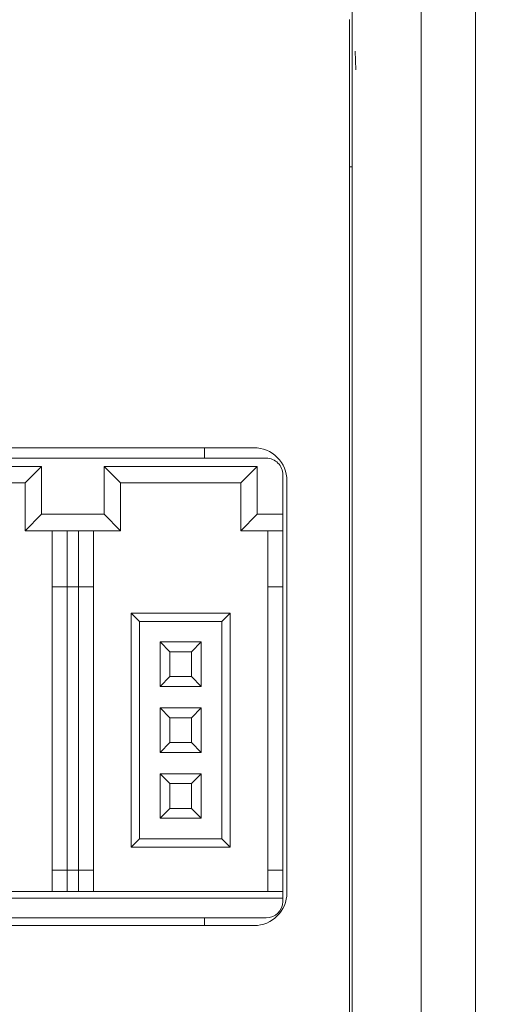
# Model space of a CAD drawing. Header units: millimetres. Extents: x -1114 to 1396, y -630 to 631.
# Tile 16 of 256: x -879 to -865, y -474 to -444. Entities that reach past the tile are written whole.
import ezdxf

# ---------------------------------------------------------------- set-up
doc = ezdxf.new("R2010")
doc.units = ezdxf.units.MM
doc.header["$MEASUREMENT"] = 0

msp = doc.modelspace()

# ---------------------------------------------------------------- linework, layer by layer
at = {"lineweight": 18}
for points, knots in [([(1038.9843, -629.7647), (1038.9843, -629.7647), (-1111.4882, -629.7647), (-1111.4882, -629.7647), (-1111.4882, -629.7647), (-1111.4882, -629.7647), (-1111.4882, 630.7883), (-1111.4882, 630.7883), (-1111.4882, 630.7883), (-1111.4882, 630.7883), (1038.9843, 630.7883), (1038.9843, 630.7883)], [0, 0, 0, 0, 0.3333333, 0.3333333, 0.3333333, 0.3333333, 0.6666667, 0.6666667, 0.6666667, 0.6666667, 1, 1, 1, 1]), ([(-869.2923, -444.462), (-869.2923, -444.32), (-869.2923, -444.1777), (-869.2923, -444.0358), (-869.2923, -444.0358), (-869.2923, -444.0004), (-869.2923, -443.965), (-869.2923, -443.9296), (-869.2923, -443.9296), (-869.2923, -443.8942), (-869.2923, -443.8589), (-869.2923, -443.8236), (-869.2923, -443.8236), (-869.2923, -443.7531), (-869.2923, -443.6828), (-869.2923, -443.6126), (-869.2923, -443.6126), (-869.2923, -443.5776), (-869.2923, -443.5425), (-869.2923, -443.5079), (-869.2923, -443.5079), (-869.2923, -443.4732), (-869.2923, -443.439), (-869.2923, -443.4052), (-869.2923, -443.4052), (-869.2923, -443.3375), (-869.2923, -443.2713), (-869.2923, -443.2067), (-869.2923, -443.2067), (-869.2923, -443.1422), (-869.2923, -443.0792), (-869.2923, -443.0178), (-869.2923, -443.0178), (-869.2923, -443.0024), (-869.2923, -442.9871), (-869.2923, -442.972), (-869.2923, -442.972), (-869.2923, -442.9568), (-869.2923, -442.9418), (-869.2923, -442.9269), (-869.2923, -442.9269), (-869.2923, -442.8971), (-869.2923, -442.868), (-869.2923, -442.8396), (-869.2923, -442.8396), (-869.2923, -442.7827), (-869.2923, -442.7285), (-869.2923, -442.6769), (-869.2923, -442.6769), (-869.2923, -442.6253), (-869.2923, -442.5763), (-869.2923, -442.53), (-869.2923, -442.53), (-869.2923, -442.5069), (-869.2923, -442.4844), (-869.2923, -442.4627), (-869.2923, -442.4627), (-869.2923, -442.4409), (-869.2923, -442.4201), (-869.2923, -442.4002), (-869.2923, -442.4002), (-869.2923, -442.3603), (-869.2923, -442.3238), (-869.2923, -442.2906), (-869.2923, -442.2906), (-869.2923, -442.2575), (-869.2923, -442.2278), (-869.2923, -442.2016), (-869.2923, -442.2016), (-869.2923, -442.1884), (-869.2923, -442.1762), (-869.2923, -442.1649), (-869.2923, -442.1649), (-869.2923, -442.1536), (-869.2923, -442.1433), (-869.2923, -442.1341), (-869.2923, -442.1341), (-869.2923, -442.1155), (-869.2923, -442.1011), (-869.2923, -442.091), (-869.2923, -442.091), (-869.2923, -442.0809), (-869.2923, -442.0751), (-869.2923, -442.074)], [0, 0, 0, 0, 0.047619, 0.047619, 0.047619, 0.047619, 0.0952381, 0.0952381, 0.0952381, 0.0952381, 0.1428571, 0.1428571, 0.1428571, 0.1428571, 0.1904762, 0.1904762, 0.1904762, 0.1904762, 0.2380952, 0.2380952, 0.2380952, 0.2380952, 0.2857143, 0.2857143, 0.2857143, 0.2857143, 0.3333333, 0.3333333, 0.3333333, 0.3333333, 0.3809524, 0.3809524, 0.3809524, 0.3809524, 0.4285714, 0.4285714, 0.4285714, 0.4285714, 0.4761905, 0.4761905, 0.4761905, 0.4761905, 0.5238095, 0.5238095, 0.5238095, 0.5238095, 0.5714286, 0.5714286, 0.5714286, 0.5714286, 0.6190476, 0.6190476, 0.6190476, 0.6190476, 0.6666667, 0.6666667, 0.6666667, 0.6666667, 0.7142857, 0.7142857, 0.7142857, 0.7142857, 0.7619048, 0.7619048, 0.7619048, 0.7619048, 0.8095238, 0.8095238, 0.8095238, 0.8095238, 0.8571429, 0.8571429, 0.8571429, 0.8571429, 0.9047619, 0.9047619, 0.9047619, 0.9047619, 0.952381, 0.952381, 0.952381, 0.952381, 1, 1, 1, 1]), ([(-867.1995, -443.6455), (-867.2003, -443.7082), (-867.1995, -443.7711), (-867.1985, -443.8342), (-867.1985, -443.8342), (-867.1976, -443.8972), (-867.1966, -443.9604), (-867.1976, -444.0235)], [0, 0, 0, 0, 0.5, 0.5, 0.5, 0.5, 1, 1, 1, 1]), ([(-867.1952, -444.3672), (-867.195, -444.3099), (-867.196, -444.2526), (-867.1969, -444.1953), (-867.1969, -444.1953), (-867.1978, -444.138), (-867.1985, -444.0807), (-867.1976, -444.0235)], [0, 0, 0, 0, 0.5, 0.5, 0.5, 0.5, 1, 1, 1, 1]), ([(-869.2923, -445.5999), (-869.2923, -445.5999), (-869.2923, -445.5998), (-869.2923, -445.5998), (-869.2923, -445.5998), (-869.2923, -445.4112), (-869.2923, -445.2212), (-869.2923, -445.0316)], [0, 0, 0, 0, 0.5, 0.5, 0.5, 0.5, 1, 1, 1, 1]), ([(-867.1938, -492.913), (-867.2005, -492.4142), (-867.1983, -491.9153), (-867.1977, -491.4165), (-867.1977, -491.4165), (-867.1972, -490.9176), (-867.1977, -490.4188), (-867.1979, -489.9199), (-867.1979, -489.9199), (-867.1981, -489.4211), (-867.198, -488.9222), (-867.198, -488.4234), (-867.198, -488.4234), (-867.198, -487.9245), (-867.198, -487.4257), (-867.198, -486.9268), (-867.198, -486.9268), (-867.1979, -484.9314), (-867.1979, -482.936), (-867.1978, -480.9406), (-867.1978, -480.9406), (-867.1978, -476.9498), (-867.1978, -472.959), (-867.1978, -468.9682), (-867.1978, -468.9682), (-867.1978, -464.9774), (-867.1978, -460.9866), (-867.1979, -456.9958), (-867.1979, -456.9958), (-867.1979, -455.9981), (-867.1979, -455.0004), (-867.1979, -454.0027), (-867.1979, -454.0027), (-867.1979, -453.005), (-867.198, -452.0073), (-867.1979, -451.0096), (-867.1979, -451.0096), (-867.1978, -450.0119), (-867.1975, -449.0142), (-867.1976, -448.0165), (-867.1976, -448.0165), (-867.1976, -447.7671), (-867.1977, -447.5177), (-867.1978, -447.2683), (-867.1978, -447.2683), (-867.1979, -447.0188), (-867.1981, -446.7694), (-867.1982, -446.52), (-867.1982, -446.52), (-867.1984, -446.0211), (-867.1983, -445.5223), (-867.1973, -445.0234)], [0, 0, 0, 0, 0.0769231, 0.0769231, 0.0769231, 0.0769231, 0.1538462, 0.1538462, 0.1538462, 0.1538462, 0.2307692, 0.2307692, 0.2307692, 0.2307692, 0.3076923, 0.3076923, 0.3076923, 0.3076923, 0.3846154, 0.3846154, 0.3846154, 0.3846154, 0.4615385, 0.4615385, 0.4615385, 0.4615385, 0.5384615, 0.5384615, 0.5384615, 0.5384615, 0.6153846, 0.6153846, 0.6153846, 0.6153846, 0.6923077, 0.6923077, 0.6923077, 0.6923077, 0.7692308, 0.7692308, 0.7692308, 0.7692308, 0.8461538, 0.8461538, 0.8461538, 0.8461538, 0.9230769, 0.9230769, 0.9230769, 0.9230769, 1, 1, 1, 1]), ([(-869.2923, -492.2976), (-869.2923, -491.8111), (-869.2923, -491.3247), (-869.2923, -490.8383), (-869.2923, -490.8383), (-869.2923, -490.3518), (-869.2923, -489.8654), (-869.2923, -489.3789), (-869.2923, -489.3789), (-869.2923, -488.4061), (-869.2923, -487.4332), (-869.2923, -486.4603), (-869.2923, -486.4603), (-869.2923, -484.5146), (-869.2923, -482.5689), (-869.2923, -480.6231), (-869.2923, -480.6231), (-869.2923, -476.7317), (-869.2923, -472.8402), (-869.2923, -468.9487), (-869.2923, -468.9487), (-869.2923, -465.0573), (-869.2923, -461.1658), (-869.2923, -457.2743), (-869.2923, -457.2743), (-869.2923, -455.3286), (-869.2923, -453.3829), (-869.2923, -451.4371), (-869.2923, -451.4371), (-869.2923, -450.4643), (-869.2923, -449.4914), (-869.2923, -448.5185), (-869.2923, -448.5185), (-869.2923, -447.5457), (-869.2923, -446.5728), (-869.2923, -445.5999)], [0, 0, 0, 0, 0.1111111, 0.1111111, 0.1111111, 0.1111111, 0.2222222, 0.2222222, 0.2222222, 0.2222222, 0.3333333, 0.3333333, 0.3333333, 0.3333333, 0.4444444, 0.4444444, 0.4444444, 0.4444444, 0.5555556, 0.5555556, 0.5555556, 0.5555556, 0.6666667, 0.6666667, 0.6666667, 0.6666667, 0.7777778, 0.7777778, 0.7777778, 0.7777778, 0.8888889, 0.8888889, 0.8888889, 0.8888889, 1, 1, 1, 1]), ([(-871.2706, -458.0024), (-871.2706, -457.7372), (-871.376, -457.4828), (-871.5635, -457.2953), (-871.5635, -457.2953), (-871.751, -457.1078), (-872.0054, -457.0024), (-872.2706, -457.0024)], [0, 0, 0, 0, 0.5, 0.5, 0.5, 0.5, 1, 1, 1, 1]), ([(-871.3971, -457.82), (-871.3971, -457.6874), (-871.4498, -457.5602), (-871.5435, -457.4664), (-871.5435, -457.4664), (-871.6373, -457.3727), (-871.7645, -457.32), (-871.8971, -457.32)], [0, 0, 0, 0, 0.5, 0.5, 0.5, 0.5, 1, 1, 1, 1])]:
    msp.add_open_spline(points, degree=3, knots=knots, dxfattribs=at)
for points in [[(-865.5456, -441.5234), (-865.5456, -441.5234), (-865.5456, -444.0234), (-865.5456, -444.0234)], [(-869.3703, -444.0018), (-869.3703, -444.0018), (-869.3703, -494.0018), (-869.3703, -494.0018)], [(-865.5456, -494.0234), (-865.5456, -494.0234), (-865.5456, -444.0234), (-865.5456, -444.0234)], [(-865.5456, -444.0234), (-865.5456, -444.0234), (-865.5456, -494.0234), (-865.5456, -494.0234)], [(-869.2923, -445.0316), (-869.2923, -444.8421), (-869.2923, -444.6522), (-869.2923, -444.462)], [(-867.1973, -445.0234), (-867.1968, -444.8047), (-867.1962, -444.586), (-867.1952, -444.3672)], [(-869.1953, -444.9674), (-869.1953, -444.9674), (-869.1802, -445.534), (-869.1802, -445.534)], [(-869.293, -448.4734), (-869.293, -448.4734), (-869.3712, -448.4734), (-869.3712, -448.4734)], [(-872.2706, -457.0024), (-872.2706, -457.0024), (-922.6706, -457.0024), (-922.6706, -457.0024)], [(-873.7706, -457.3202), (-873.7706, -457.3202), (-873.7706, -457.0026), (-873.7706, -457.0026)], [(-884.3971, -457.32), (-884.3971, -457.32), (-871.8971, -457.32), (-871.8971, -457.32)], [(-878.7221, -457.57), (-878.7221, -457.57), (-883.3721, -457.57), (-883.3721, -457.57)], [(-878.7221, -457.57), (-878.7221, -457.57), (-879.2221, -458.07), (-879.2221, -458.07)], [(-878.7221, -459.02), (-878.7221, -459.02), (-878.7221, -457.57), (-878.7221, -457.57)], [(-872.1721, -457.57), (-872.1721, -457.57), (-876.8221, -457.57), (-876.8221, -457.57)], [(-876.8221, -457.57), (-876.8221, -457.57), (-876.3221, -458.07), (-876.3221, -458.07)], [(-876.8221, -457.57), (-876.8221, -457.57), (-876.8221, -459.02), (-876.8221, -459.02)], [(-872.1721, -457.57), (-872.1721, -457.57), (-872.6721, -458.07), (-872.6721, -458.07)], [(-872.1721, -459.02), (-872.1721, -459.02), (-872.1721, -457.57), (-872.1721, -457.57)], [(-871.3971, -457.82), (-871.3971, -457.82), (-871.3971, -459.02), (-871.3971, -459.02)], [(-871.2706, -458.0024), (-871.2706, -458.0024), (-871.2706, -470.5024), (-871.2706, -470.5024)], [(-882.8721, -458.07), (-882.8721, -458.07), (-879.2221, -458.07), (-879.2221, -458.07)], [(-879.2221, -458.07), (-879.2221, -458.07), (-879.2221, -459.52), (-879.2221, -459.52)], [(-876.3221, -458.07), (-876.3221, -458.07), (-872.6721, -458.07), (-872.6721, -458.07)], [(-876.3221, -459.52), (-876.3221, -459.52), (-876.3221, -458.07), (-876.3221, -458.07)], [(-872.6721, -458.07), (-872.6721, -458.07), (-872.6721, -459.52), (-872.6721, -459.52)], [(-878.7221, -459.02), (-878.7221, -459.02), (-879.2221, -459.52), (-879.2221, -459.52)], [(-876.8221, -459.02), (-876.8221, -459.02), (-878.7221, -459.02), (-878.7221, -459.02)], [(-876.8221, -459.02), (-876.8221, -459.02), (-876.3221, -459.52), (-876.3221, -459.52)], [(-872.1721, -459.02), (-872.1721, -459.02), (-872.6721, -459.52), (-872.6721, -459.52)], [(-871.3971, -459.02), (-871.3971, -459.02), (-872.1721, -459.02), (-872.1721, -459.02)], [(-871.3971, -459.02), (-871.3971, -459.02), (-871.3971, -459.52), (-871.3971, -459.52)], [(-879.2221, -459.52), (-879.2221, -459.52), (-876.3221, -459.52), (-876.3221, -459.52)], [(-878.3971, -459.52), (-878.3971, -459.52), (-878.3971, -461.22), (-878.3971, -461.22)], [(-877.9471, -461.22), (-877.9471, -461.22), (-877.9471, -459.52), (-877.9471, -459.52)], [(-877.5971, -459.52), (-877.5971, -459.52), (-877.5971, -461.22), (-877.5971, -461.22)], [(-877.1471, -461.22), (-877.1471, -461.22), (-877.1471, -459.52), (-877.1471, -459.52)], [(-872.6721, -459.52), (-872.6721, -459.52), (-871.3971, -459.52), (-871.3971, -459.52)], [(-871.8471, -459.52), (-871.8471, -459.52), (-871.8471, -461.22), (-871.8471, -461.22)], [(-871.3971, -459.52), (-871.3971, -459.52), (-871.3971, -461.22), (-871.3971, -461.22)], [(-878.3971, -461.22), (-878.3971, -461.22), (-878.3971, -469.82), (-878.3971, -469.82)], [(-878.3971, -461.22), (-878.3971, -461.22), (-877.9471, -461.22), (-877.9471, -461.22)], [(-877.9471, -469.82), (-877.9471, -469.82), (-877.9471, -461.22), (-877.9471, -461.22)], [(-877.9471, -461.22), (-877.9471, -461.22), (-877.5971, -461.22), (-877.5971, -461.22)], [(-877.5971, -461.22), (-877.5971, -461.22), (-877.5971, -469.82), (-877.5971, -469.82)], [(-877.5971, -461.22), (-877.5971, -461.22), (-877.1471, -461.22), (-877.1471, -461.22)], [(-877.1471, -469.82), (-877.1471, -469.82), (-877.1471, -461.22), (-877.1471, -461.22)], [(-871.8471, -461.22), (-871.8471, -461.22), (-871.8471, -469.82), (-871.8471, -469.82)], [(-871.8471, -461.22), (-871.8471, -461.22), (-871.3971, -461.22), (-871.3971, -461.22)], [(-871.3971, -461.22), (-871.3971, -461.22), (-871.3971, -469.82), (-871.3971, -469.82)], [(-872.9971, -462.02), (-872.9971, -462.02), (-875.9971, -462.02), (-875.9971, -462.02)], [(-875.9971, -462.02), (-875.9971, -462.02), (-875.7471, -462.27), (-875.7471, -462.27)], [(-875.9971, -462.02), (-875.9971, -462.02), (-875.9971, -469.12), (-875.9971, -469.12)], [(-872.9971, -462.02), (-872.9971, -462.02), (-873.2471, -462.27), (-873.2471, -462.27)], [(-872.9971, -469.12), (-872.9971, -469.12), (-872.9971, -462.02), (-872.9971, -462.02)], [(-875.7471, -462.27), (-875.7471, -462.27), (-873.2471, -462.27), (-873.2471, -462.27)], [(-875.7471, -468.87), (-875.7471, -468.87), (-875.7471, -462.27), (-875.7471, -462.27)], [(-873.2471, -462.27), (-873.2471, -462.27), (-873.2471, -468.87), (-873.2471, -468.87)], [(-874.8221, -463.195), (-874.8221, -463.195), (-875.1221, -462.895), (-875.1221, -462.895)], [(-875.1221, -462.895), (-875.1221, -462.895), (-875.1221, -464.245), (-875.1221, -464.245)], [(-873.8721, -462.895), (-873.8721, -462.895), (-875.1221, -462.895), (-875.1221, -462.895)], [(-874.1721, -463.195), (-874.1721, -463.195), (-873.8721, -462.895), (-873.8721, -462.895)], [(-873.8721, -464.245), (-873.8721, -464.245), (-873.8721, -462.895), (-873.8721, -462.895)], [(-874.8221, -463.945), (-874.8221, -463.945), (-874.8221, -463.195), (-874.8221, -463.195)], [(-874.8221, -463.195), (-874.8221, -463.195), (-874.1721, -463.195), (-874.1721, -463.195)], [(-874.1721, -463.195), (-874.1721, -463.195), (-874.1721, -463.945), (-874.1721, -463.945)], [(-875.1221, -464.245), (-875.1221, -464.245), (-874.8221, -463.945), (-874.8221, -463.945)], [(-874.1721, -463.945), (-874.1721, -463.945), (-874.8221, -463.945), (-874.8221, -463.945)], [(-874.1721, -463.945), (-874.1721, -463.945), (-873.8721, -464.245), (-873.8721, -464.245)], [(-875.1221, -464.245), (-875.1221, -464.245), (-873.8721, -464.245), (-873.8721, -464.245)], [(-873.8721, -464.895), (-873.8721, -464.895), (-875.1221, -464.895), (-875.1221, -464.895)], [(-874.8221, -465.195), (-874.8221, -465.195), (-875.1221, -464.895), (-875.1221, -464.895)], [(-875.1221, -464.895), (-875.1221, -464.895), (-875.1221, -466.245), (-875.1221, -466.245)], [(-874.1721, -465.195), (-874.1721, -465.195), (-873.8721, -464.895), (-873.8721, -464.895)], [(-873.8721, -466.245), (-873.8721, -466.245), (-873.8721, -464.895), (-873.8721, -464.895)], [(-874.8221, -465.195), (-874.8221, -465.195), (-874.1721, -465.195), (-874.1721, -465.195)], [(-874.8221, -465.945), (-874.8221, -465.945), (-874.8221, -465.195), (-874.8221, -465.195)], [(-874.1721, -465.195), (-874.1721, -465.195), (-874.1721, -465.945), (-874.1721, -465.945)], [(-875.1221, -466.245), (-875.1221, -466.245), (-874.8221, -465.945), (-874.8221, -465.945)], [(-874.1721, -465.945), (-874.1721, -465.945), (-874.8221, -465.945), (-874.8221, -465.945)], [(-874.1721, -465.945), (-874.1721, -465.945), (-873.8721, -466.245), (-873.8721, -466.245)], [(-875.1221, -466.245), (-875.1221, -466.245), (-873.8721, -466.245), (-873.8721, -466.245)], [(-875.1221, -466.895), (-875.1221, -466.895), (-875.1221, -468.245), (-875.1221, -468.245)], [(-874.8221, -467.195), (-874.8221, -467.195), (-875.1221, -466.895), (-875.1221, -466.895)], [(-873.8721, -466.895), (-873.8721, -466.895), (-875.1221, -466.895), (-875.1221, -466.895)], [(-874.1721, -467.195), (-874.1721, -467.195), (-873.8721, -466.895), (-873.8721, -466.895)], [(-873.8721, -468.245), (-873.8721, -468.245), (-873.8721, -466.895), (-873.8721, -466.895)], [(-874.8221, -467.945), (-874.8221, -467.945), (-874.8221, -467.195), (-874.8221, -467.195)], [(-874.8221, -467.195), (-874.8221, -467.195), (-874.1721, -467.195), (-874.1721, -467.195)], [(-874.1721, -467.195), (-874.1721, -467.195), (-874.1721, -467.945), (-874.1721, -467.945)], [(-875.1221, -468.245), (-875.1221, -468.245), (-874.8221, -467.945), (-874.8221, -467.945)], [(-874.1721, -467.945), (-874.1721, -467.945), (-874.8221, -467.945), (-874.8221, -467.945)], [(-874.1721, -467.945), (-874.1721, -467.945), (-873.8721, -468.245), (-873.8721, -468.245)], [(-875.1221, -468.245), (-875.1221, -468.245), (-873.8721, -468.245), (-873.8721, -468.245)], [(-875.9971, -469.12), (-875.9971, -469.12), (-875.7471, -468.87), (-875.7471, -468.87)], [(-873.2471, -468.87), (-873.2471, -468.87), (-875.7471, -468.87), (-875.7471, -468.87)], [(-873.2471, -468.87), (-873.2471, -468.87), (-872.9971, -469.12), (-872.9971, -469.12)], [(-875.9971, -469.12), (-875.9971, -469.12), (-872.9971, -469.12), (-872.9971, -469.12)], [(-877.9471, -469.82), (-877.9471, -469.82), (-878.3971, -469.82), (-878.3971, -469.82)], [(-878.3971, -469.82), (-878.3971, -469.82), (-878.3971, -470.47), (-878.3971, -470.47)], [(-877.5971, -469.82), (-877.5971, -469.82), (-877.9471, -469.82), (-877.9471, -469.82)], [(-877.9471, -469.82), (-877.9471, -469.82), (-877.9471, -470.47), (-877.9471, -470.47)], [(-877.1471, -469.82), (-877.1471, -469.82), (-877.5971, -469.82), (-877.5971, -469.82)], [(-877.5971, -469.82), (-877.5971, -469.82), (-877.5971, -470.47), (-877.5971, -470.47)], [(-877.1471, -470.47), (-877.1471, -470.47), (-877.1471, -469.82), (-877.1471, -469.82)], [(-871.3971, -469.82), (-871.3971, -469.82), (-871.8471, -469.82), (-871.8471, -469.82)], [(-871.8471, -469.82), (-871.8471, -469.82), (-871.8471, -470.47), (-871.8471, -470.47)], [(-871.3971, -469.82), (-871.3971, -469.82), (-871.3971, -470.47), (-871.3971, -470.47)], [(-871.3971, -470.47), (-871.3971, -470.47), (-884.3971, -470.47), (-884.3971, -470.47)], [(-872.2706, -471.5024), (-871.7183, -471.5024), (-871.2706, -471.0547), (-871.2706, -470.5024)], [(-871.3971, -470.67), (-871.3971, -470.67), (-871.3971, -470.47), (-871.3971, -470.47)], [(-884.3971, -470.67), (-884.3971, -470.67), (-871.3971, -470.67), (-871.3971, -470.67)], [(-871.8971, -471.27), (-871.6209, -471.27), (-871.3971, -471.0461), (-871.3971, -470.77)], [(-871.3971, -470.67), (-871.3971, -470.67), (-871.3971, -470.77), (-871.3971, -470.77)], [(-871.8971, -471.27), (-871.8971, -471.27), (-884.3971, -471.27), (-884.3971, -471.27)], [(-873.7706, -471.502), (-873.7706, -471.502), (-873.7706, -471.2696), (-873.7706, -471.2696)], [(-872.2706, -471.5024), (-872.2706, -471.5024), (-922.6706, -471.5024), (-922.6706, -471.5024)]]:
    msp.add_open_spline(points, degree=3, dxfattribs=at)

doc.saveas('drawing.dxf')
